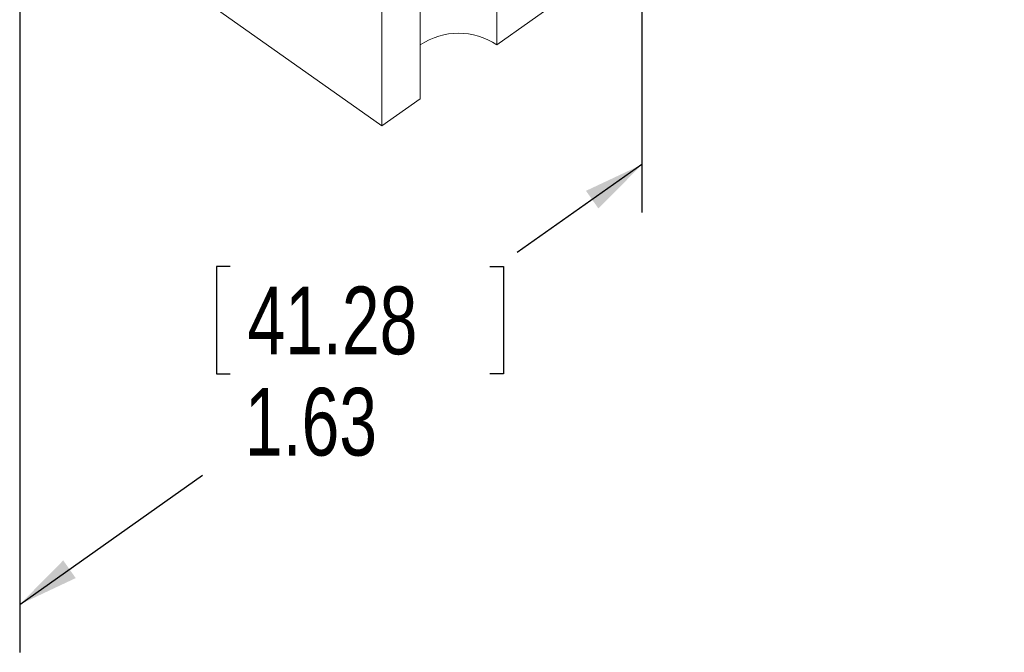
# Paper-space layout 'Sheet2' of a CAD drawing. Header units: inches. Extents: x 3.37 to 8.29, y 2.49 to 5.88.
# Tile 1 of 4: x 4.64 to 6.46, y 2.49 to 3.66. Entities that reach past the tile are written whole.
import ezdxf

# ---------------------------------------------------------------- set-up
doc = ezdxf.new("R2010")
doc.units = ezdxf.units.IN
doc.header["$MEASUREMENT"] = 0
doc.layers.add('SLD-0', color=7, linetype='Continuous')
doc.styles.add('SLDTEXTSTYLE3', font='TXT', dxfattribs={"width": 0.75})
doc.dimstyles.new('SLDDIMSTYLE0', dxfattribs={"dimtxt": 0.125, "dimasz": 0.13, "dimexe": 0, "dimexo": 0.0625, "dimgap": 0.03125, "dimtad": 0, "dimtih": 1, "dimtoh": 1, "dimrnd": 1e-09, "dimzin": 12, "dimdsep": 46, "dimtxsty": 'SLDTEXTSTYLE3', "dimsah": 1, "dimcen": 0.09, "dimadec": 0, "dimazin": 3, "dimtfac": 1, "dimtofl": 0, "dimtmove": 0, "dimatfit": 3, "dimfxl": 1, "dimfrac": 2, "dimtolj": 1, "dimtzin": 12, "dimarcsym": 0})

# ---------------------------------------------------------------- blocks, each defined once
blk = doc.blocks.new('_D_3')
at = {"layer": 'SLD-0'}
for p, q in [((5.7899, 4.3494), (5.7899, 3.3055)), ((4.6409, 3.9029), (4.6409, 2.493)), ((5.7899, 3.3939), (5.5597, 3.2312)), ((5.0297, 3.2058), (5.0043, 3.2058)), ((5.0043, 3.2058), (5.0043, 3.0073)), ((5.5088, 3.2058), (5.5342, 3.2058)), ((5.5342, 3.2058), (5.5342, 3.0073)), ((5.0043, 3.0073), (5.0297, 3.0073)), ((5.5342, 3.0073), (5.5088, 3.0073)), ((4.6409, 2.5814), (4.9787, 2.8203))]:
    blk.add_line(p, q, dxfattribs=at)
for points in [[(5.7899, 3.3939), (5.6865, 3.3453), (5.7095, 3.3126)], [(4.6409, 2.5814), (4.7443, 2.6301), (4.7213, 2.6628)]]:
    blk.add_solid(points, dxfattribs=at)
at = {"layer": 'SLD-0', "char_height": 0.125, "attachment_point": 1, "style": 'SLDTEXTSTYLE3'}
for s, insert in [('41.28', (5.0614, 3.1685, -1.3556)), ('1.63', (5.0568, 2.9814, -1.3556))]:
    blk.add_mtext(s, dxfattribs=dict(at, insert=insert))

psp = doc.layouts.new('Sheet2')

# ---------------------------------------------------------------- linework, layer by layer
at = {"color": 7, "linetype": 'Continuous', "lineweight": 15}
for p, q in [((6.4589, 4.2777), (5.522, 3.6152)), ((5.522, 3.6152), (5.522, 3.8768)), ((5.3806, 3.5152), (5.3806, 3.7768)), ((5.3098, 3.4652), (5.3098, 3.7268)), ((5.3098, 3.4652), (4.9915, 3.6903)), ((5.3806, 3.5152), (5.3098, 3.4652))]:
    psp.add_line(p, q, dxfattribs=at)
psp.add_arc((5.4513, 3.5074), 0.1289, 56.7249, 123.2751, dxfattribs=at)

# ---------------------------------------------------------------- dimensions: what is measured, and where the dimension line sits
at = {"layer": 'SLD-0'}
dim = psp.add_linear_dim(base=(4.6409, 2.5814), p1=(5.7899, 4.3847), p2=(4.6409, 3.9382), angle=35.2644, dimstyle='SLDDIMSTYLE0', dxfattribs=at)
dim.commit()
dim.dimension.update_dxf_attribs({"geometry": '_D_3', "text_midpoint": (5.2692, 3.0257), "dimtype": 160})

doc.saveas('drawing.dxf')
